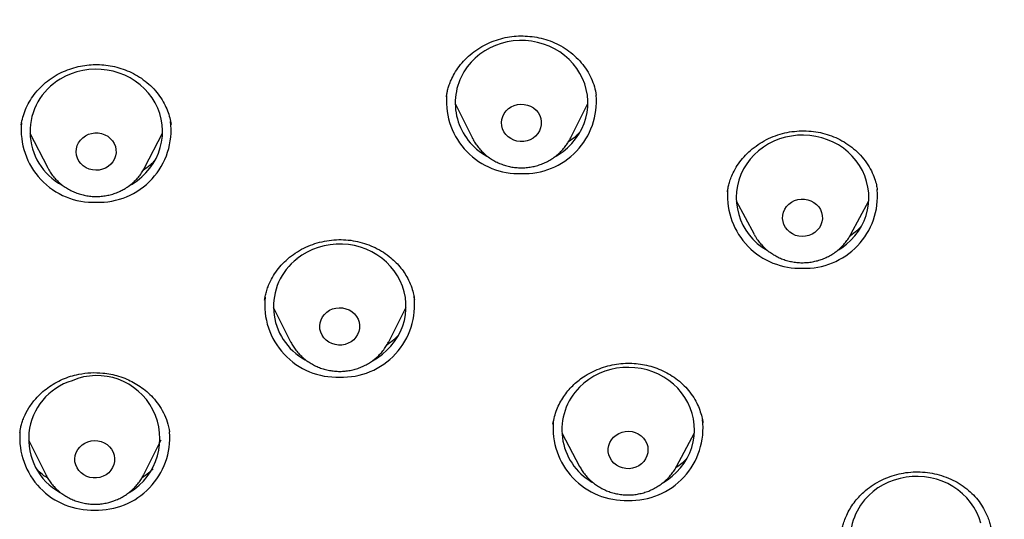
# Model space of a CAD drawing. Header units: millimetres. Extents: x 8 to 1577, y 12 to 2534.
# Tile 48 of 60: x 774 to 797, y 2120 to 2132. Entities that reach past the tile are written whole.
import ezdxf

# ---------------------------------------------------------------- set-up
doc = ezdxf.new("R2010")
doc.units = ezdxf.units.MM

msp = doc.modelspace()

# ---------------------------------------------------------------- linework, layer by layer
at = {"color": 7, "linetype": 'Continuous', "lineweight": 30}
for p, q in [((787.425, 2129.817), (787.422, 2129.829)), ((784.043, 2129.803), (784.042, 2129.791)), ((784.236, 2129.634), (784.628, 2128.851)), ((786.844, 2128.851), (787.236, 2129.634)), ((774.627, 2128.967), (775.024, 2128.193)), ((777.229, 2128.193), (777.626, 2128.967)), ((784.634, 2128.839), (784.628, 2128.851)), ((786.847, 2128.858), (786.844, 2128.851)), ((777.229, 2128.193), (777.223, 2128.181)), ((790.395, 2127.659), (790.392, 2127.641)), ((793.776, 2127.678), (793.773, 2127.692)), ((790.589, 2127.436), (790.993, 2126.68)), ((793.181, 2126.68), (793.585, 2127.436)), ((791.001, 2126.665), (790.993, 2126.68)), ((779.938, 2125.21), (779.935, 2125.194)), ((780.128, 2125.034), (780.521, 2124.251)), ((782.736, 2124.251), (783.128, 2125.034)), ((782.736, 2124.251), (782.731, 2124.241)), ((786.449, 2122.397), (786.445, 2122.381)), ((774.405, 2122.213), (774.402, 2122.195)), ((774.594, 2122.031), (774.986, 2121.249)), ((777.202, 2121.249), (777.594, 2122.031)), ((777.787, 2122.206), (777.786, 2122.214)), ((786.647, 2122.189), (787.051, 2121.432)), ((789.239, 2121.432), (789.643, 2122.189)), ((787.056, 2121.424), (787.051, 2121.432)), ((777.202, 2121.249), (777.197, 2121.24))]:
    msp.add_line(p, q, dxfattribs=at)
at = {"color": 7, "linetype": 'Continuous', "lineweight": 30, "flags": 128}
for points in [[(786.519, 2128.446), (786.564, 2128.473), (786.676, 2128.55), (786.78, 2128.636), (786.875, 2128.731), (786.96, 2128.834), (787.035, 2128.944), (787.099, 2129.059), (787.151, 2129.18), (787.191, 2129.305), (787.218, 2129.432), (787.233, 2129.562), (787.235, 2129.692), (787.225, 2129.822), (787.201, 2129.95), (787.165, 2130.076), (787.117, 2130.198), (787.057, 2130.315), (786.986, 2130.427), (786.905, 2130.532), (786.813, 2130.63), (786.712, 2130.719), (786.603, 2130.799), (786.486, 2130.869), (786.363, 2130.929), (786.234, 2130.978), (786.102, 2131.015), (785.966, 2131.041), (785.828, 2131.055), (785.69, 2131.057), (785.552, 2131.047), (785.415, 2131.025), (785.281, 2130.992), (785.151, 2130.946), (785.026, 2130.89), (784.907, 2130.823), (784.796, 2130.746), (784.692, 2130.66), (784.597, 2130.565), (784.512, 2130.463), (784.437, 2130.353)], [(776.875, 2127.778), (776.938, 2127.814), (777.05, 2127.89), (777.156, 2127.974), (777.252, 2128.068), (777.339, 2128.17), (777.415, 2128.278), (777.48, 2128.393), (777.534, 2128.513), (777.576, 2128.637), (777.605, 2128.764), (777.622, 2128.893), (777.626, 2129.024), (777.618, 2129.154), (777.596, 2129.282), (777.562, 2129.408), (777.516, 2129.531), (777.458, 2129.649), (777.388, 2129.762), (777.308, 2129.868), (777.218, 2129.967), (777.118, 2130.057), (777.01, 2130.139), (776.895, 2130.211), (776.773, 2130.272), (776.645, 2130.323), (776.513, 2130.362), (776.377, 2130.39), (776.24, 2130.405), (776.101, 2130.409), (775.963, 2130.401), (775.826, 2130.381), (775.692, 2130.349), (775.561, 2130.306), (775.435, 2130.251), (775.316, 2130.186), (775.316, 2130.186)], [(785.346, 2129.408), (785.39, 2129.467), (785.443, 2129.518), (785.505, 2129.56), (785.574, 2129.591), (785.647, 2129.611), (785.723, 2129.62), (785.799, 2129.615), (785.874, 2129.599), (785.944, 2129.572), (786.009, 2129.533), (786.065, 2129.485), (786.112, 2129.429), (786.149, 2129.366), (786.173, 2129.298), (786.185, 2129.227), (786.184, 2129.155), (786.17, 2129.085), (786.143, 2129.017), (786.105, 2128.955), (786.056, 2128.9), (785.998, 2128.853), (785.933, 2128.817), (785.862, 2128.791), (785.787, 2128.777), (785.71, 2128.775), (785.635, 2128.785), (785.562, 2128.807), (785.495, 2128.84), (785.434, 2128.883), (785.382, 2128.936), (785.34, 2128.996), (785.31, 2129.062), (785.291, 2129.131), (785.286, 2129.203), (785.294, 2129.274), (785.314, 2129.343), (785.346, 2129.408)], [(775.883, 2128.904), (775.951, 2128.938), (776.023, 2128.96), (776.099, 2128.971), (776.175, 2128.969), (776.25, 2128.955), (776.321, 2128.93), (776.387, 2128.893), (776.445, 2128.847), (776.494, 2128.792), (776.533, 2128.73), (776.56, 2128.663), (776.574, 2128.592), (776.576, 2128.521), (776.564, 2128.45), (776.54, 2128.382), (776.504, 2128.318), (776.457, 2128.262), (776.401, 2128.213), (776.337, 2128.175), (776.267, 2128.147), (776.192, 2128.13), (776.116, 2128.126), (776.04, 2128.133), (775.967, 2128.153), (775.898, 2128.184), (775.836, 2128.226), (775.782, 2128.277), (775.738, 2128.335), (775.705, 2128.4), (775.685, 2128.469), (775.677, 2128.54), (775.682, 2128.612), (775.699, 2128.682), (775.73, 2128.748), (775.771, 2128.808), (775.823, 2128.86), (775.883, 2128.904)], [(792.902, 2126.327), (792.972, 2126.372), (793.08, 2126.454), (793.179, 2126.544), (793.269, 2126.643), (793.349, 2126.749), (793.419, 2126.862), (793.477, 2126.98), (793.523, 2127.103), (793.557, 2127.229), (793.578, 2127.358), (793.587, 2127.488), (793.583, 2127.618), (793.566, 2127.747), (793.536, 2127.875), (793.494, 2127.999), (793.44, 2128.119), (793.375, 2128.233), (793.298, 2128.342), (793.212, 2128.443), (793.115, 2128.537), (793.01, 2128.622), (792.897, 2128.697), (792.777, 2128.762), (792.651, 2128.817), (792.521, 2128.86), (792.386, 2128.892), (792.249, 2128.912), (792.111, 2128.92), (791.973, 2128.916), (791.835, 2128.9), (791.7, 2128.872), (791.568, 2128.833), (791.44, 2128.782), (791.318, 2128.721), (791.202, 2128.649), (791.094, 2128.567), (790.995, 2128.477), (790.905, 2128.378), (790.825, 2128.272), (790.755, 2128.159), (790.755, 2128.159)], [(791.687, 2127.247), (791.728, 2127.308), (791.779, 2127.361), (791.839, 2127.405), (791.906, 2127.44), (791.978, 2127.463), (792.054, 2127.474), (792.13, 2127.473), (792.205, 2127.46), (792.277, 2127.436), (792.343, 2127.4), (792.402, 2127.354), (792.452, 2127.3), (792.491, 2127.239), (792.519, 2127.172), (792.534, 2127.101), (792.536, 2127.03), (792.526, 2126.959), (792.503, 2126.89), (792.468, 2126.827), (792.421, 2126.769), (792.366, 2126.72), (792.302, 2126.681), (792.232, 2126.652), (792.158, 2126.635), (792.082, 2126.63), (792.006, 2126.636), (791.932, 2126.655), (791.863, 2126.686), (791.8, 2126.726), (791.746, 2126.777), (791.701, 2126.835), (791.668, 2126.899), (791.646, 2126.968), (791.637, 2127.039), (791.641, 2127.111), (791.658, 2127.181), (791.687, 2127.247)], [(793.18, 2126.679), (793.174, 2126.667), (793.169, 2126.659)], [(782.369, 2123.823), (782.482, 2123.89), (782.593, 2123.969), (782.694, 2124.057), (782.787, 2124.153), (782.87, 2124.258), (782.943, 2124.369), (783.004, 2124.486), (783.053, 2124.607), (783.09, 2124.733), (783.115, 2124.861), (783.127, 2124.99), (783.126, 2125.121), (783.113, 2125.25), (783.087, 2125.378), (783.048, 2125.503), (782.997, 2125.624), (782.935, 2125.741), (782.861, 2125.851), (782.777, 2125.954), (782.684, 2126.05), (782.581, 2126.137), (782.47, 2126.215), (782.352, 2126.283), (782.227, 2126.341), (782.098, 2126.387), (781.964, 2126.422), (781.828, 2126.445), (781.69, 2126.457), (781.551, 2126.456), (781.414, 2126.443), (781.277, 2126.419), (781.144, 2126.382), (781.015, 2126.335), (780.892, 2126.276), (780.774, 2126.207), (780.664, 2126.128)], [(781.339, 2124.921), (781.402, 2124.962), (781.47, 2124.993), (781.544, 2125.012), (781.62, 2125.02), (781.696, 2125.015), (781.77, 2124.998), (781.84, 2124.97), (781.904, 2124.931), (781.96, 2124.882), (782.007, 2124.825), (782.043, 2124.762), (782.066, 2124.694), (782.078, 2124.623), (782.076, 2124.551), (782.061, 2124.481), (782.034, 2124.414), (781.995, 2124.352), (781.946, 2124.297), (781.887, 2124.251), (781.821, 2124.215), (781.75, 2124.19), (781.675, 2124.176), (781.599, 2124.175), (781.523, 2124.186), (781.451, 2124.208), (781.383, 2124.242), (781.323, 2124.286), (781.272, 2124.339), (781.23, 2124.399), (781.201, 2124.465), (781.183, 2124.535), (781.178, 2124.607), (781.187, 2124.678), (781.208, 2124.747), (781.241, 2124.812), (781.285, 2124.87), (781.339, 2124.921)], [(780.526, 2124.241), (780.523, 2124.247), (780.521, 2124.251)], [(788.944, 2121.07), (789.035, 2121.128), (789.142, 2121.21), (789.241, 2121.301), (789.331, 2121.4), (789.411, 2121.507), (789.48, 2121.62), (789.537, 2121.738), (789.583, 2121.861), (789.616, 2121.987), (789.637, 2122.116), (789.645, 2122.246), (789.64, 2122.376), (789.623, 2122.505), (789.593, 2122.632), (789.55, 2122.756), (789.496, 2122.876), (789.43, 2122.991), (789.353, 2123.099), (789.266, 2123.2), (789.169, 2123.293), (789.063, 2123.378), (788.95, 2123.452), (788.83, 2123.517), (788.704, 2123.571), (788.573, 2123.614), (788.438, 2123.645), (788.301, 2123.665), (788.163, 2123.672), (788.025, 2123.668), (787.887, 2123.652), (787.752, 2123.623), (787.62, 2123.583), (787.493, 2123.532), (787.371, 2123.47), (787.256, 2123.398), (787.148, 2123.316), (787.049, 2123.225)], [(787.816, 2122.093), (787.873, 2122.141), (787.937, 2122.18), (788.008, 2122.207), (788.082, 2122.223), (788.158, 2122.227), (788.234, 2122.219), (788.307, 2122.199), (788.376, 2122.168), (788.438, 2122.126), (788.491, 2122.075), (788.535, 2122.016), (788.567, 2121.951), (788.588, 2121.882), (788.595, 2121.81), (788.59, 2121.739), (788.571, 2121.669), (788.541, 2121.603), (788.499, 2121.543), (788.447, 2121.491), (788.386, 2121.448), (788.318, 2121.414), (788.246, 2121.393), (788.17, 2121.382), (788.094, 2121.385), (788.019, 2121.399), (787.948, 2121.425), (787.882, 2121.462), (787.824, 2121.508), (787.776, 2121.563), (787.737, 2121.626), (787.711, 2121.693), (787.697, 2121.763), (787.696, 2121.835), (787.708, 2121.906), (787.733, 2121.974), (787.769, 2122.037), (787.816, 2122.093)], [(775.94, 2121.992), (776.014, 2122.011), (776.09, 2122.017), (776.166, 2122.012), (776.24, 2121.994), (776.31, 2121.966), (776.374, 2121.926), (776.429, 2121.877), (776.475, 2121.82), (776.51, 2121.756), (776.533, 2121.687), (776.544, 2121.616), (776.541, 2121.545), (776.526, 2121.474), (776.498, 2121.408), (776.459, 2121.346), (776.409, 2121.292), (776.35, 2121.246), (776.283, 2121.211), (776.212, 2121.186), (776.137, 2121.173), (776.06, 2121.173), (775.985, 2121.184), (775.913, 2121.207), (775.846, 2121.242), (775.786, 2121.286), (775.735, 2121.34), (775.694, 2121.4), (775.665, 2121.467), (775.648, 2121.537), (775.644, 2121.608), (775.653, 2121.68), (775.675, 2121.748), (775.709, 2121.813), (775.754, 2121.871), (775.808, 2121.921), (775.871, 2121.962), (775.94, 2121.992)], [(796.116, 2120.149), (796.076, 2120.273), (796.023, 2120.394), (795.959, 2120.509), (795.884, 2120.618), (795.798, 2120.721), (795.703, 2120.815), (795.599, 2120.901), (795.486, 2120.977), (795.367, 2121.044), (795.242, 2121.099), (795.112, 2121.144), (794.978, 2121.177), (794.841, 2121.199), (794.703, 2121.208), (794.564, 2121.205), (794.427, 2121.191), (794.291, 2121.164), (794.159, 2121.126), (794.03, 2121.077), (793.908, 2121.017), (793.791, 2120.946), (793.682, 2120.865), (793.582, 2120.776), (793.491, 2120.678)]]:
    msp.add_lwpolyline(points, dxfattribs=at)
at = {"color": 7, "linetype": 'Continuous', "lineweight": 30}
for centre, radius, start, end in [((785.606, 2129.646), 1.366, 148.8284, 241.3662), ((776.001, 2128.999), 1.37, 120.0316, 241.9232), ((785.794, 2129.687), 1.637, 267.954, 4.78), ((785.678, 2129.688), 1.638, 176.2064, 272.0248), ((776.068, 2129.037), 1.636, 174.4091, 272.0633), ((776.186, 2129.036), 1.634, 267.9107, 6.8277), ((791.958, 2127.509), 1.367, 151.6339, 240.7102), ((792.029, 2127.551), 1.639, 176.5423, 272.0175), ((792.145, 2127.549), 1.637, 267.9551, 4.7295), ((781.499, 2125.046), 1.366, 127.643, 241.6205), ((781.569, 2125.085), 1.635, 173.921, 272.0736), ((781.688, 2125.084), 1.634, 267.9107, 6.8277), ((775.98, 2122.05), 1.379, 106.8121, 241.1762), ((776.143, 2122.063), 1.423, 300.9706, 113.2586), ((788.012, 2122.26), 1.363, 134.939, 239.9762), ((788.205, 2122.299), 1.634, 267.9107, 6.8277), ((788.086, 2122.301), 1.637, 174.8391, 272.0541), ((776.036, 2122.085), 1.638, 175.8354, 272.0328), ((776.152, 2122.085), 1.638, 267.9629, 4.3663), ((794.533, 2119.796), 1.366, 139.7752, 241.7759)]:
    msp.add_arc(centre, radius, start, end, dxfattribs=at)
for points, knots in [([(791.37, 2099.157), (791.596, 2099.267), (792.052, 2099.488), (792.718, 2099.829), (793.356, 2100.166), (793.95, 2100.492), (794.487, 2100.796), (794.971, 2101.078), (795.405, 2101.336), (795.805, 2101.58), (796.171, 2101.808), (796.504, 2102.02), (796.816, 2102.222), (797.105, 2102.411), (797.367, 2102.586), (797.589, 2102.736), (797.771, 2102.861), (797.914, 2102.959), (798.017, 2103.031), (798.089, 2103.081), (798.144, 2103.12), (798.201, 2103.16), (798.27, 2103.208), (798.351, 2103.265), (798.471, 2103.35), (798.637, 2103.469), (798.855, 2103.627), (799.104, 2103.809), (799.381, 2104.015), (799.688, 2104.247), (800.023, 2104.505), (800.4, 2104.8), (800.818, 2105.135), (801.279, 2105.514), (801.761, 2105.921), (802.247, 2106.343), (802.797, 2106.835), (803.396, 2107.389), (804.038, 2108.006), (804.644, 2108.612), (805.217, 2109.207), (805.758, 2109.788), (806.245, 2110.329), (806.682, 2110.831), (807.074, 2111.292), (807.445, 2111.741), (807.797, 2112.178), (808.14, 2112.615), (808.484, 2113.065), (808.849, 2113.554), (809.234, 2114.086), (809.639, 2114.665), (810.052, 2115.274), (810.47, 2115.915), (810.888, 2116.579), (811.303, 2117.267), (811.714, 2117.978), (812.125, 2118.72), (812.534, 2119.494), (812.891, 2120.204), (813.198, 2120.842), (813.458, 2121.402), (813.713, 2121.974), (813.957, 2122.544), (814.184, 2123.096), (814.39, 2123.614), (814.574, 2124.097), (814.738, 2124.544), (814.887, 2124.96), (815.019, 2125.344), (815.137, 2125.696), (815.242, 2126.016), (815.33, 2126.293), (815.404, 2126.531), (815.464, 2126.73), (815.517, 2126.904), (815.561, 2127.053), (815.597, 2127.177), (815.626, 2127.278), (815.653, 2127.372), (815.68, 2127.466), (815.711, 2127.577), (815.748, 2127.709), (815.793, 2127.871), (815.845, 2128.063), (815.908, 2128.3), (815.982, 2128.588), (816.067, 2128.925), (816.154, 2129.289), (816.259, 2129.741), (816.378, 2130.28), (816.514, 2130.952), (816.652, 2131.687), (816.786, 2132.489), (816.893, 2133.217), (816.978, 2133.867), (817.044, 2134.431), (817.104, 2135.005), (817.155, 2135.571), (817.196, 2136.112), (817.228, 2136.612), (817.251, 2137.051), (817.267, 2137.433), (817.279, 2137.762), (817.287, 2138.057), (817.292, 2138.317), (817.295, 2138.545), (817.297, 2138.715), (817.298, 2138.855), (817.299, 2138.977), (817.3, 2139.119), (817.299, 2139.218), (817.299, 2139.271)], [0, 0, 0, 0, 0.014572, 0.029385, 0.043352, 0.056475, 0.068754, 0.079267, 0.089069, 0.098162, 0.106544, 0.114216, 0.121178, 0.128226, 0.134357, 0.139571, 0.143867, 0.147246, 0.149708, 0.151252, 0.152324, 0.153677, 0.155323, 0.157256, 0.159428, 0.163933, 0.169188, 0.175192, 0.181945, 0.189448, 0.1977, 0.206702, 0.217469, 0.229143, 0.241718, 0.254495, 0.266996, 0.285087, 0.302568, 0.319439, 0.335699, 0.351348, 0.366387, 0.378791, 0.390747, 0.402254, 0.413311, 0.424081, 0.435263, 0.446942, 0.46036, 0.474379, 0.488997, 0.504215, 0.520032, 0.535851, 0.552228, 0.569162, 0.586653, 0.604701, 0.616821, 0.62918, 0.641778, 0.654446, 0.666459, 0.677734, 0.688006, 0.697578, 0.706449, 0.71462, 0.72209, 0.728859, 0.734928, 0.739663, 0.743862, 0.747524, 0.750649, 0.753238, 0.75529, 0.757045, 0.759096, 0.761234, 0.763993, 0.767374, 0.771377, 0.776003, 0.782238, 0.789334, 0.797013, 0.804843, 0.817443, 0.830405, 0.846305, 0.862717, 0.87964, 0.890903, 0.902381, 0.914075, 0.925847, 0.936862, 0.94698, 0.956201, 0.963534, 0.970181, 0.97614, 0.981414, 0.986, 0.989904, 0.991878, 0.994191, 0.996889, 1, 1, 1, 1]), ([(784.041, 2129.789), (784.044, 2129.816), (784.052, 2129.867), (784.073, 2129.963), (784.105, 2130.063), (784.152, 2130.181), (784.223, 2130.321), (784.328, 2130.478), (784.46, 2130.633), (784.617, 2130.774), (784.789, 2130.895), (784.974, 2130.995), (785.167, 2131.072), (785.367, 2131.126), (785.569, 2131.157), (785.773, 2131.165), (785.979, 2131.15), (786.185, 2131.113), (786.388, 2131.051), (786.584, 2130.965), (786.77, 2130.853), (786.94, 2130.717), (787.091, 2130.56), (787.217, 2130.388), (787.316, 2130.206), (787.389, 2130.016), (787.414, 2129.887), (787.427, 2129.822)], [0, 0, 0, 0, 0.023181, 0.044357, 0.066315, 0.090648, 0.126833, 0.167273, 0.211387, 0.255647, 0.299278, 0.342327, 0.384852, 0.426896, 0.468165, 0.509168, 0.550924, 0.593462, 0.636781, 0.680901, 0.725875, 0.771742, 0.818081, 0.864117, 0.909774, 0.955047, 1, 1, 1, 1]), ([(774.433, 2129.155), (774.443, 2129.211), (774.465, 2129.326), (774.526, 2129.499), (774.611, 2129.671), (774.723, 2129.841), (774.861, 2130), (775.021, 2130.142), (775.196, 2130.263), (775.382, 2130.359), (775.574, 2130.431), (775.768, 2130.481), (775.963, 2130.509), (776.156, 2130.517), (776.349, 2130.505), (776.543, 2130.472), (776.737, 2130.416), (776.926, 2130.337), (777.107, 2130.235), (777.277, 2130.111), (777.432, 2129.966), (777.563, 2129.805), (777.665, 2129.638), (777.739, 2129.473), (777.79, 2129.314), (777.808, 2129.21), (777.818, 2129.16)], [0, 0, 0, 0, 0.039523, 0.080403, 0.122672, 0.166412, 0.211629, 0.256684, 0.300835, 0.343935, 0.385879, 0.42674, 0.466563, 0.505379, 0.544283, 0.584425, 0.625567, 0.667635, 0.710666, 0.754669, 0.799643, 0.844515, 0.887, 0.927063, 0.964725, 1, 1, 1, 1]), ([(787.05, 2128.98), (787.021, 2128.952), (786.945, 2128.877), (786.856, 2128.805), (786.793, 2128.767), (786.789, 2128.765)], [0, 0, 0, 0, 0.369423, 0.96111, 1, 1, 1, 1]), ([(790.39, 2127.64), (790.394, 2127.667), (790.404, 2127.726), (790.427, 2127.828), (790.465, 2127.944), (790.525, 2128.083), (790.611, 2128.236), (790.73, 2128.395), (790.871, 2128.544), (791.035, 2128.678), (791.219, 2128.796), (791.419, 2128.891), (791.63, 2128.961), (791.847, 2129.003), (792.064, 2129.02), (792.28, 2129.012), (792.49, 2128.98), (792.693, 2128.925), (792.888, 2128.846), (793.073, 2128.742), (793.245, 2128.615), (793.401, 2128.467), (793.536, 2128.298), (793.643, 2128.12), (793.716, 2127.95), (793.757, 2127.804), (793.771, 2127.722), (793.777, 2127.685)], [0, 0, 0, 0, 0.021273, 0.045373, 0.072534, 0.102294, 0.143176, 0.18507, 0.228027, 0.272108, 0.317335, 0.362766, 0.407983, 0.45267, 0.496793, 0.540399, 0.583499, 0.626222, 0.669474, 0.713475, 0.758262, 0.803823, 0.850098, 0.896654, 0.937961, 0.972323, 1, 1, 1, 1]), ([(784.636, 2128.84), (784.644, 2128.822), (784.67, 2128.771), (784.724, 2128.691), (784.795, 2128.601), (784.875, 2128.518), (784.963, 2128.442), (785.058, 2128.376), (785.159, 2128.318), (785.266, 2128.269), (785.377, 2128.231), (785.491, 2128.203), (785.608, 2128.186), (785.727, 2128.18), (785.845, 2128.184), (785.962, 2128.2), (786.078, 2128.226), (786.19, 2128.263), (786.298, 2128.311), (786.401, 2128.368), (786.498, 2128.434), (786.588, 2128.509), (786.67, 2128.592), (786.739, 2128.677), (786.777, 2128.736), (786.795, 2128.763)], [0, 0, 0, 0, 0.0227145, 0.0668701, 0.1111017, 0.1554212, 0.1998361, 0.2443501, 0.2889631, 0.3336713, 0.3784683, 0.4233455, 0.4682924, 0.5132973, 0.5583472, 0.6034264, 0.6485173, 0.6936042, 0.7386709, 0.7837005, 0.8286764, 0.8735827, 0.9184054, 0.9631328, 1, 1, 1, 1]), ([(786.795, 2128.763), (786.808, 2128.785), (786.827, 2128.817), (786.842, 2128.85), (786.846, 2128.859)], [0, 0, 0, 0, 0.724324, 1, 1, 1, 1]), ([(777.451, 2128.341), (777.417, 2128.307), (777.337, 2128.227), (777.242, 2128.159), (777.187, 2128.12)], [0, 0, 0, 0, 0.43229, 1, 1, 1, 1]), ([(775.026, 2128.192), (775.036, 2128.173), (775.062, 2128.119), (775.117, 2128.038), (775.189, 2127.948), (775.269, 2127.866), (775.357, 2127.791), (775.453, 2127.724), (775.554, 2127.667), (775.661, 2127.619), (775.773, 2127.581), (775.887, 2127.554), (776.004, 2127.537), (776.122, 2127.531), (776.241, 2127.536), (776.358, 2127.552), (776.474, 2127.579), (776.586, 2127.617), (776.688, 2127.662), (776.751, 2127.698), (776.78, 2127.714)], [0, 0, 0, 0, 0.032038, 0.088728, 0.145517, 0.202418, 0.259443, 0.316595, 0.373874, 0.431275, 0.48879, 0.546407, 0.604112, 0.661892, 0.719728, 0.777601, 0.835488, 0.89337, 0.951224, 1, 1, 1, 1]), ([(776.78, 2127.714), (776.802, 2127.728), (776.857, 2127.763), (776.94, 2127.827), (777.025, 2127.906), (777.102, 2127.993), (777.169, 2128.085), (777.205, 2128.15), (777.223, 2128.181)], [0, 0, 0, 0, 0.119887, 0.298879, 0.477725, 0.656211, 0.834297, 1, 1, 1, 1]), ([(793.407, 2126.849), (793.377, 2126.818), (793.305, 2126.745), (793.219, 2126.683), (793.169, 2126.647)], [0, 0, 0, 0, 0.420987, 1, 1, 1, 1]), ([(779.933, 2125.191), (779.937, 2125.22), (779.947, 2125.279), (779.971, 2125.382), (780.01, 2125.498), (780.071, 2125.636), (780.157, 2125.788), (780.274, 2125.946), (780.415, 2126.094), (780.58, 2126.228), (780.765, 2126.343), (780.965, 2126.435), (781.174, 2126.503), (781.39, 2126.545), (781.607, 2126.562), (781.824, 2126.553), (782.035, 2126.519), (782.238, 2126.461), (782.434, 2126.38), (782.619, 2126.276), (782.777, 2126.16), (782.908, 2126.039), (783.015, 2125.917), (783.108, 2125.785), (783.193, 2125.635), (783.257, 2125.479), (783.299, 2125.33), (783.314, 2125.245), (783.32, 2125.207)], [0, 0, 0, 0, 0.021769, 0.046162, 0.073391, 0.103008, 0.143583, 0.185286, 0.228177, 0.272326, 0.317465, 0.362589, 0.407287, 0.451608, 0.495612, 0.539374, 0.582627, 0.625416, 0.668676, 0.712587, 0.757151, 0.791028, 0.825313, 0.860028, 0.894842, 0.936415, 0.971406, 1, 1, 1, 1]), ([(791.003, 2126.665), (791.015, 2126.642), (791.047, 2126.585), (791.108, 2126.502), (791.183, 2126.415), (791.267, 2126.336), (791.359, 2126.265), (791.457, 2126.202), (791.561, 2126.149), (791.67, 2126.105), (791.783, 2126.072), (791.898, 2126.049), (792.016, 2126.037), (792.135, 2126.036), (792.253, 2126.046), (792.369, 2126.067), (792.483, 2126.098), (792.594, 2126.14), (792.7, 2126.192), (792.8, 2126.254), (792.893, 2126.325), (792.979, 2126.404), (793.057, 2126.49), (793.122, 2126.578), (793.157, 2126.639), (793.173, 2126.666)], [0, 0, 0, 0, 0.030481, 0.074314, 0.11823, 0.162236, 0.20634, 0.250542, 0.29484, 0.339231, 0.383706, 0.428255, 0.472869, 0.517533, 0.562236, 0.606959, 0.651686, 0.696401, 0.741088, 0.785731, 0.830312, 0.874818, 0.919234, 0.963552, 1, 1, 1, 1]), ([(782.944, 2124.382), (782.914, 2124.352), (782.838, 2124.276), (782.747, 2124.211), (782.692, 2124.172)], [0, 0, 0, 0, 0.393277, 1, 1, 1, 1]), ([(780.527, 2124.24), (780.543, 2124.211), (780.576, 2124.148), (780.64, 2124.058), (780.714, 2123.971), (780.797, 2123.89), (780.888, 2123.818), (780.985, 2123.754), (781.089, 2123.7), (781.197, 2123.655), (781.309, 2123.62), (781.425, 2123.596), (781.542, 2123.583), (781.661, 2123.58), (781.779, 2123.589), (781.896, 2123.608), (782.01, 2123.638), (782.121, 2123.679), (782.228, 2123.73), (782.324, 2123.787), (782.381, 2123.83), (782.407, 2123.849)], [0, 0, 0, 0, 0.046308, 0.09904, 0.151868, 0.204805, 0.257858, 0.31103, 0.364318, 0.417718, 0.471221, 0.524815, 0.578487, 0.632224, 0.686008, 0.739819, 0.793638, 0.847445, 0.901221, 0.954946, 1, 1, 1, 1]), ([(782.407, 2123.849), (782.428, 2123.866), (782.478, 2123.907), (782.552, 2123.981), (782.626, 2124.07), (782.686, 2124.157), (782.717, 2124.216), (782.73, 2124.241)], [0, 0, 0, 0, 0.153242, 0.380519, 0.607542, 0.834047, 1, 1, 1, 1]), ([(786.448, 2122.391), (786.458, 2122.447), (786.479, 2122.558), (786.533, 2122.718), (786.603, 2122.869), (786.687, 2123.01), (786.784, 2123.14), (786.892, 2123.258), (787.009, 2123.363), (787.147, 2123.466), (787.309, 2123.562), (787.495, 2123.645), (787.687, 2123.708), (787.884, 2123.749), (788.083, 2123.768), (788.279, 2123.765), (788.471, 2123.742), (788.66, 2123.699), (788.844, 2123.636), (789.021, 2123.554), (789.189, 2123.451), (789.345, 2123.329), (789.484, 2123.187), (789.604, 2123.031), (789.698, 2122.869), (789.766, 2122.711), (789.813, 2122.561), (789.83, 2122.466), (789.838, 2122.421)], [0, 0, 0, 0, 0.038477, 0.075957, 0.112489, 0.148107, 0.182844, 0.216737, 0.249661, 0.281675, 0.323767, 0.365325, 0.406389, 0.447001, 0.487227, 0.526916, 0.565916, 0.605024, 0.644717, 0.684996, 0.725864, 0.767348, 0.809491, 0.852234, 0.893266, 0.931556, 0.967115, 1, 1, 1, 1]), ([(774.401, 2122.198), (774.404, 2122.218), (774.411, 2122.26), (774.427, 2122.34), (774.453, 2122.435), (774.508, 2122.58), (774.603, 2122.764), (774.741, 2122.947), (774.888, 2123.096), (775.033, 2123.214), (775.193, 2123.318), (775.365, 2123.405), (775.545, 2123.472), (775.759, 2123.527), (776.005, 2123.557), (776.249, 2123.551), (776.458, 2123.521), (776.641, 2123.476), (776.813, 2123.413), (776.976, 2123.333), (777.126, 2123.24), (777.273, 2123.126), (777.413, 2122.989), (777.541, 2122.829), (777.651, 2122.645), (777.739, 2122.439), (777.77, 2122.29), (777.785, 2122.214)], [0, 0, 0, 0, 0.016406, 0.035674, 0.058088, 0.083477, 0.136722, 0.192072, 0.230217, 0.269384, 0.309461, 0.349285, 0.388644, 0.427358, 0.484146, 0.539576, 0.575841, 0.612951, 0.654687, 0.689088, 0.725979, 0.765371, 0.807265, 0.85165, 0.898527, 0.947946, 1, 1, 1, 1]), ([(789.46, 2121.596), (789.431, 2121.567), (789.357, 2121.493), (789.269, 2121.43), (789.216, 2121.392)], [0, 0, 0, 0, 0.395644, 1, 1, 1, 1]), ([(775.034, 2121.166), (775.018, 2121.176), (774.948, 2121.219), (774.863, 2121.29), (774.803, 2121.352), (774.784, 2121.371)], [0, 0, 0, 0, 0.170111, 0.739742, 1, 1, 1, 1]), ([(777.412, 2121.381), (777.38, 2121.349), (777.303, 2121.273), (777.211, 2121.207), (777.156, 2121.168)], [0, 0, 0, 0, 0.4089676, 1, 1, 1, 1]), ([(787.056, 2121.424), (787.073, 2121.394), (787.109, 2121.331), (787.175, 2121.243), (787.252, 2121.157), (787.337, 2121.078), (787.429, 2121.008), (787.528, 2120.947), (787.633, 2120.895), (787.743, 2120.853), (787.856, 2120.821), (787.972, 2120.799), (788.09, 2120.789), (788.208, 2120.789), (788.326, 2120.8), (788.443, 2120.823), (788.556, 2120.856), (788.666, 2120.899), (788.771, 2120.952), (788.871, 2121.015), (788.959, 2121.083), (789.01, 2121.132), (789.034, 2121.155)], [0, 0, 0, 0, 0.04492, 0.094944, 0.145062, 0.195285, 0.24562, 0.296067, 0.346624, 0.397284, 0.44804, 0.498879, 0.549789, 0.600755, 0.651763, 0.702791, 0.753822, 0.804836, 0.855816, 0.906743, 0.957598, 1, 1, 1, 1]), ([(789.034, 2121.155), (789.052, 2121.174), (789.097, 2121.221), (789.16, 2121.302), (789.211, 2121.378), (789.234, 2121.425), (789.24, 2121.438)], [0, 0, 0, 0, 0.223154, 0.551811, 0.880031, 1, 1, 1, 1]), ([(774.987, 2121.251), (774.994, 2121.236), (775.017, 2121.188), (775.067, 2121.11), (775.136, 2121.018), (775.214, 2120.934), (775.3, 2120.856), (775.394, 2120.788), (775.494, 2120.728), (775.599, 2120.677), (775.71, 2120.637), (775.823, 2120.606), (775.94, 2120.587), (776.058, 2120.578), (776.176, 2120.58), (776.294, 2120.593), (776.404, 2120.615), (776.474, 2120.637), (776.506, 2120.647)], [0, 0, 0, 0, 0.027353, 0.092025, 0.156804, 0.221708, 0.28675, 0.351936, 0.417268, 0.482741, 0.548346, 0.614072, 0.679904, 0.745825, 0.811816, 0.877857, 0.94392, 1, 1, 1, 1]), ([(776.506, 2120.647), (776.53, 2120.656), (776.592, 2120.679), (776.687, 2120.723), (776.788, 2120.783), (776.883, 2120.852), (776.97, 2120.93), (777.05, 2121.015), (777.12, 2121.107), (777.169, 2121.183), (777.191, 2121.228), (777.196, 2121.24)], [0, 0, 0, 0, 0.083393, 0.209024, 0.334627, 0.460067, 0.585301, 0.710292, 0.83501, 0.959434, 1, 1, 1, 1]), ([(792.967, 2119.933), (792.971, 2119.955), (792.979, 2120.005), (792.999, 2120.097), (793.033, 2120.209), (793.085, 2120.34), (793.158, 2120.478), (793.248, 2120.615), (793.353, 2120.741), (793.482, 2120.868), (793.638, 2120.991), (793.821, 2121.102), (794.014, 2121.19), (794.216, 2121.255), (794.424, 2121.297), (794.639, 2121.315), (794.856, 2121.306), (795.072, 2121.272), (795.284, 2121.213), (795.486, 2121.129), (795.674, 2121.023), (795.841, 2120.897), (795.985, 2120.755), (796.106, 2120.603), (796.196, 2120.456), (796.262, 2120.319), (796.305, 2120.199), (796.335, 2120.085), (796.347, 2120.014), (796.353, 2119.98)], [0, 0, 0, 0, 0.017336, 0.039051, 0.065306, 0.096207, 0.130979, 0.16591, 0.200572, 0.234751, 0.279546, 0.323535, 0.366746, 0.409349, 0.452249, 0.495627, 0.539504, 0.583884, 0.628718, 0.673936, 0.719014, 0.762926, 0.80569, 0.847362, 0.887958, 0.917676, 0.946255, 0.973644, 1, 1, 1, 1])]:
    msp.add_open_spline(points, degree=3, knots=knots, dxfattribs=at)

doc.saveas('drawing.dxf')
